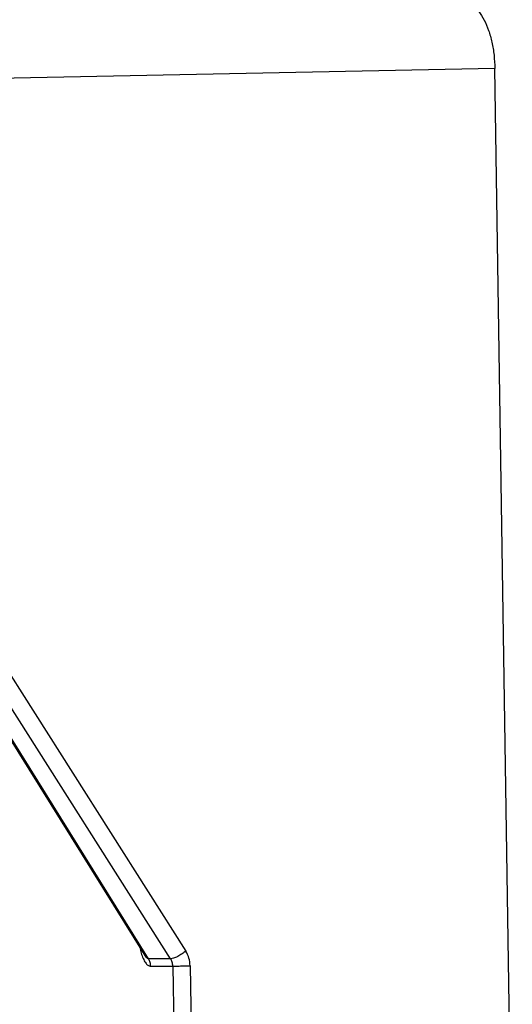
# Model space of a CAD drawing. Header units: millimetres. Extents: x 226 to 954, y 75 to 822.
# Tile 49 of 127: x 254 to 266, y 421 to 444. Entities that reach past the tile are written whole.
import ezdxf

# ---------------------------------------------------------------- set-up
doc = ezdxf.new("R2010")
doc.units = ezdxf.units.MM

msp = doc.modelspace()

# ---------------------------------------------------------------- linework, layer by layer
at = {"color": 179, "linetype": 'Continuous', "lineweight": 25}
for p, q in [((265.466, 442.721), (248.406, 442.381)), ((265.873, 415.774), (265.466, 442.721)), ((247.749, 437.292), (257.282, 422.013)), ((248.481, 437.452), (258.241, 422.112)), ((247.793, 437.275), (257.363, 421.936)), ((257.886, 421.936), (248.125, 437.275)), ((257.289, 422.001), (257.282, 422.014)), ((257.886, 421.936), (257.363, 421.936)), ((257.413, 421.764), (257.936, 421.764)), ((257.936, 421.764), (258.187, 405.22)), ((258.342, 421.77), (258.592, 405.226))]:
    msp.add_line(p, q, dxfattribs=at)
for points, knots in [([(264.642, 444.321), (264.694, 444.315), (264.799, 444.303), (264.952, 444.208), (265.093, 444.06), (265.218, 443.86), (265.322, 443.616), (265.4, 443.337), (265.452, 443.035), (265.461, 442.826), (265.466, 442.721)], [0, 0, 0, 0, 0.125, 0.250001, 0.375001, 0.5, 0.625002, 0.75, 0.875, 1, 1, 1, 1]), ([(258.241, 422.112), (258.213, 422.09), (258.169, 422.056), (258.102, 422.015), (258.05, 421.987), (258, 421.964), (257.94, 421.942), (257.907, 421.938), (257.886, 421.936)], [0, 0, 0, 0, 0.23965, 0.368484, 0.499997, 0.631514, 0.760344, 1, 1, 1, 1]), ([(258.342, 421.77), (258.336, 421.831), (258.326, 421.954), (258.27, 422.059), (258.241, 422.112)], [0, 0, 0, 0, 0.499994, 1, 1, 1, 1]), ([(257.363, 421.936), (257.377, 421.909), (257.405, 421.857), (257.41, 421.795), (257.413, 421.764)], [0, 0, 0, 0, 0.5, 1, 1, 1, 1]), ([(257.936, 421.764), (257.934, 421.795), (257.929, 421.857), (257.9, 421.909), (257.886, 421.936)], [0, 0, 0, 0, 0.499977, 1, 1, 1, 1]), ([(257.936, 421.764), (257.959, 421.764), (257.992, 421.765), (258.059, 421.765), (258.115, 421.766), (258.176, 421.767), (258.254, 421.768), (258.307, 421.769), (258.342, 421.77)], [0, 0, 0, 0, 0.239693, 0.368514, 0.500003, 0.631485, 0.760301, 1, 1, 1, 1])]:
    msp.add_open_spline(points, degree=3, knots=knots, dxfattribs=at)
at = {"color": 8, "linetype": 'Continuous', "lineweight": 25}
for points, knots in [([(257.166, 422.199), (257.176, 422.155), (257.197, 422.062), (257.241, 421.941), (257.293, 421.843), (257.351, 421.778), (257.391, 421.769), (257.411, 421.764)], [0, 0, 0, 0, 0.212475, 0.440564, 0.644698, 0.828343, 1, 1, 1, 1]), ([(257.362, 421.936), (257.357, 421.937), (257.347, 421.939), (257.321, 421.958), (257.302, 421.983), (257.289, 422.001)], [0, 0, 0, 0, 0.216167, 0.44788, 1, 1, 1, 1])]:
    msp.add_open_spline(points, degree=3, knots=knots, dxfattribs=at)

doc.saveas('drawing.dxf')
